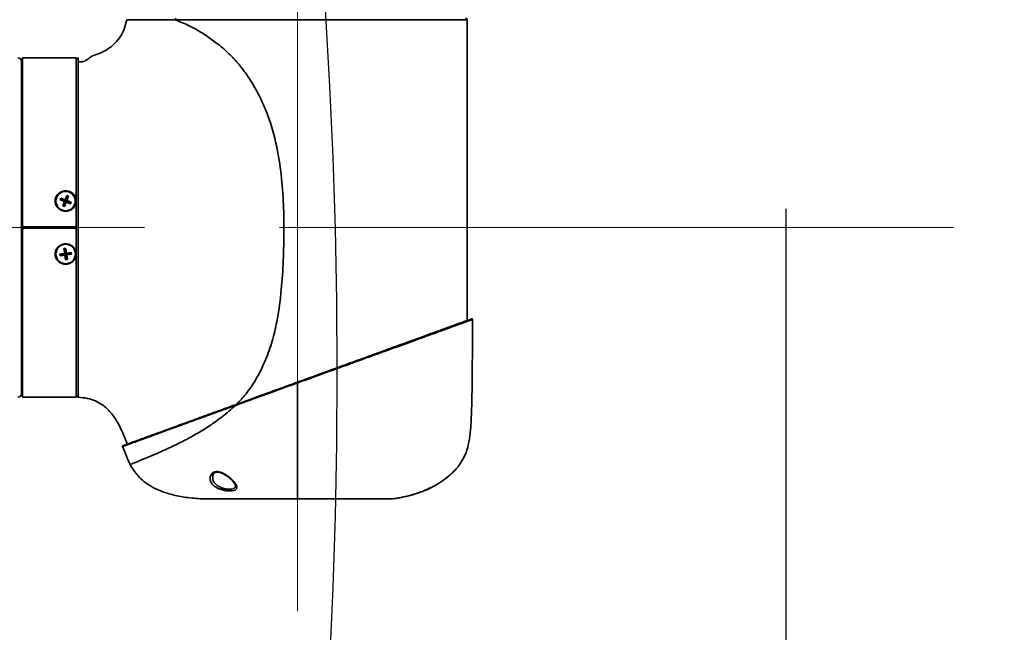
# Model space of a CAD drawing. Header units: millimetres. Extents: x 3 to 297, y 2 to 209.
# Tile 16 of 46: x 178.54 to 185.49, y 54.13 to 58.46. Entities that reach past the tile are written whole.
import ezdxf

# ---------------------------------------------------------------- set-up
doc = ezdxf.new("R2010")
doc.units = ezdxf.units.MM
doc.linetypes.add('CENTERX2', pattern=[20.32, 12.7, -2.54, 2.54, -2.54])
doc.layers.add('尺寸线', color=5, linetype='Continuous')
doc.styles.add('SLDTEXTSTYLE2', font='TXT', dxfattribs={"width": 0.7})
doc.dimstyles.new('SLDDIMSTYLE1', dxfattribs={"dimtxt": 3, "dimasz": 3, "dimexe": 0, "dimexo": 0.0625, "dimgap": 0.75, "dimtad": 2, "dimlfac": 40, "dimrnd": 1e-09, "dimzin": 12, "dimdsep": 46, "dimtxsty": 'SLDTEXTSTYLE2', "dimsah": 1, "dimcen": 0.09, "dimadec": 0, "dimazin": 3, "dimtfac": 1, "dimtmove": 0, "dimatfit": 0, "dimfxl": 0, "dimfrac": 2, "dimtolj": 1, "dimtzin": 12, "dimarcsym": 0})

# ---------------------------------------------------------------- blocks, each defined once
blk = doc.blocks.new('_D_1')
at = {"layer": '尺寸线'}
for p, q in [((183.9496, 57.1271), (183.9496, 51.8722)), ((180.4996, 53.2829), (180.4996, 51.8722)), ((180.4996, 52.8722), (174.4996, 52.8722)), ((180.4996, 52.8722), (183.9496, 52.8722)), ((183.9496, 52.8722), (191.9355, 52.8722))]:
    blk.add_line(p, q, dxfattribs=at)
for points in [[(180.4996, 52.8722), (177.4996, 53.3222), (177.4996, 52.4222)], [(183.9496, 52.8722), (186.9496, 52.4222), (186.9496, 53.3222)]]:
    blk.add_solid(points, dxfattribs=at)
at = {"layer": '尺寸线', "insert": (186.698, 56.7395), "char_height": 3, "attachment_point": 1, "style": 'SLDTEXTSTYLE2'}
blk.add_mtext('138', dxfattribs=at)

msp = doc.modelspace()

# ---------------------------------------------------------------- hatches: boundary and pattern name
at = {"layer": '尺寸线'}
h = msp.add_hatch(dxfattribs=at)
h.set_pattern_fill('DOTS', color=256, scale=2, style=0)
edge = h.paths.add_edge_path(flags=0)
edge.add_arc((141.44955, 55.96983), 39.32875, 0, 360)
edge = h.paths.add_edge_path(flags=0)
edge.add_arc((141.44955, 55.96983), 6.1375, 0, 360)

# ---------------------------------------------------------------- linework, layer by layer
at = {"color": 7, "linetype": 'Continuous', "lineweight": 35}
for p, q in [((181.69958, 58.46233), (179.63426, 58.46233)), ((178.54958, 58.16983), (178.54958, 55.81983)), ((178.93708, 58.19483), (178.55708, 58.19483)), ((178.55708, 58.19483), (178.55708, 57.01233)), ((178.93708, 58.19483), (178.93708, 57.18255)), ((178.82704, 57.20238), (178.82252, 57.19087)), ((178.82252, 57.19087), (178.85399, 57.17882)), ((178.85851, 57.19034), (178.82704, 57.20238)), ((178.82704, 57.20238), (178.86208, 57.17414)), ((178.8707, 57.22142), (178.85851, 57.19034)), ((178.86208, 57.17414), (178.85851, 57.19034)), ((178.8707, 57.22142), (178.86208, 57.17414)), ((178.88236, 57.21696), (178.86208, 57.17414)), ((178.87016, 57.18587), (178.86208, 57.17414)), ((178.87016, 57.18587), (178.88236, 57.21696)), ((178.90163, 57.17383), (178.87016, 57.18587)), ((178.88236, 57.21696), (178.8707, 57.22142)), ((178.79333, 57.18235), (178.79333, 57.18157)), ((178.85399, 57.17882), (178.8418, 57.14774)), ((178.8418, 57.14774), (178.86208, 57.17414)), ((178.8418, 57.14774), (178.85345, 57.14328)), ((178.85345, 57.14328), (178.86565, 57.17436)), ((178.85345, 57.14328), (178.86208, 57.17414)), ((178.85399, 57.17882), (178.86208, 57.17414)), ((178.86208, 57.17414), (178.86565, 57.17436)), ((178.86565, 57.17436), (178.89712, 57.16232)), ((178.90163, 57.17383), (178.86632, 57.1741)), ((178.89712, 57.16232), (178.90163, 57.17383)), ((178.93083, 57.18157), (178.93083, 57.18235)), ((178.93708, 57.18255), (178.93708, 57.01233)), ((178.55708, 56.97733), (178.55708, 55.79483)), ((178.92458, 56.99983), (178.56958, 56.99983)), ((178.56958, 56.98983), (178.92458, 56.98983)), ((178.57458, 56.99983), (178.57458, 56.98546)), ((178.77458, 56.98983), (178.77458, 56.99983)), ((178.79958, 56.98983), (178.79958, 56.99983)), ((178.81208, 56.99983), (178.81208, 56.98983)), ((178.93708, 56.97733), (178.93708, 57.01233)), ((178.93708, 56.97733), (178.93708, 56.80711)), ((178.86238, 56.84729), (178.85002, 56.84548)), ((178.85002, 56.84548), (178.85498, 56.8125)), ((178.85002, 56.84548), (178.86208, 56.81552)), ((178.86238, 56.84729), (178.86208, 56.81552)), ((178.86734, 56.81432), (178.86238, 56.84729)), ((178.79333, 56.80808), (178.79333, 56.8073)), ((178.85498, 56.8125), (178.82159, 56.80761)), ((178.82159, 56.80761), (178.82343, 56.79539)), ((178.82343, 56.79539), (178.86208, 56.81552)), ((178.82343, 56.79539), (178.85681, 56.80029)), ((178.85498, 56.8125), (178.86208, 56.81552)), ((178.86208, 56.81552), (178.85681, 56.80029)), ((178.85681, 56.80029), (178.86177, 56.76732)), ((178.86177, 56.76732), (178.86208, 56.81552)), ((178.86177, 56.76732), (178.87414, 56.76913)), ((178.86208, 56.81552), (178.86734, 56.81432)), ((178.86918, 56.80211), (178.86208, 56.81552)), ((178.87414, 56.76913), (178.86208, 56.81552)), ((178.90072, 56.81922), (178.86734, 56.81432)), ((178.90256, 56.807), (178.8676, 56.81436)), ((178.86918, 56.80211), (178.90256, 56.807)), ((178.87414, 56.76913), (178.86918, 56.80211)), ((178.90256, 56.807), (178.90072, 56.81922)), ((178.93083, 56.8073), (178.93083, 56.80808)), ((178.93708, 56.80711), (178.93708, 55.79483)), ((178.55708, 55.79483), (178.93708, 55.79483))]:
    msp.add_line(p, q, dxfattribs=at)
at = {"color": 7, "linetype": 'Continuous', "lineweight": 35, "flags": 128}
for points in [[(178.54958, 58.08237), (178.55006, 58.08088), (178.55148, 58.07945), (178.55379, 58.07813), (178.5569, 58.07697), (178.55708, 58.07692)], [(178.55708, 57.22961), (178.5569, 57.22966), (178.55379, 57.23064), (178.55148, 57.23176), (178.55006, 57.23297), (178.54958, 57.23423)], [(178.55708, 56.76004), (178.5569, 56.75999), (178.55379, 56.75901), (178.55148, 56.7579), (178.55006, 56.75668), (178.54958, 56.75542)], [(178.55708, 55.91273), (178.5569, 55.91268), (178.55379, 55.91152), (178.55148, 55.91021), (178.55006, 55.90877), (178.54958, 55.90728)]]:
    msp.add_lwpolyline(points, dxfattribs=at)
at = {"color": 7, "linetype": 'Continuous', "lineweight": 35}
for centre, radius in [((178.86152, 57.18181), 0.06832), ((178.86204, 56.80792), 0.06854)]:
    msp.add_circle(centre, radius, dxfattribs=at)
for centre, radius, start, end in [((181.68708, 58.46233), 0.0125, 359.999986, 90), ((178.52458, 58.16983), 0.025, 0, 90), ((178.94958, 58.18248), 0.0125, 91.418037, 180), ((178.57458, 58.10842), 0.025, 180, 225.572996), ((178.57341, 57.88842), 0.02384, 180.271088, 226.737644), ((178.56589, 57.65005), 0.01635, 184.032682, 237.39544), ((178.57458, 57.57037), 0.025, 180, 225.572996), ((178.56505, 57.50635), 0.01553, 120.884166, 175.097387), ((178.56473, 56.48311), 0.01519, 184.253003, 239.765444), ((178.57458, 56.41928), 0.025, 134.427004, 180), ((178.56559, 56.33978), 0.01605, 122.059581, 176.512297), ((178.57337, 56.10125), 0.0238, 133.221804, 179.769464), ((178.57458, 55.88123), 0.025, 134.427004, 180), ((180.93895, 56.0574), 0.46804, 199.537731, 200.155285), ((178.52458, 55.81983), 0.025, 270, 0), ((178.94958, 55.80715), 0.0125, 180, 268.351621)]:
    msp.add_arc(centre, radius, start, end, dxfattribs=at)
for points, knots in [([(179.05301, 58.21056), (179.07865, 58.21864), (179.1316, 58.23533), (179.19589, 58.28091), (179.24446, 58.336), (179.27802, 58.39638), (179.28865, 58.44142), (179.29409, 58.46448)], [0, 0, 0, 0, 0.21675168, 0.44765606, 0.62671823, 0.80889577, 1, 1, 1, 1]), ([(179.63427, 58.46233), (179.63427, 58.46233), (179.61848, 58.46236), (179.58778, 58.46242), (179.53866, 58.46256), (179.48809, 58.46274), (179.43807, 58.463), (179.39446, 58.46331), (179.36052, 58.46362), (179.33526, 58.4639), (179.31708, 58.46413), (179.304, 58.46432), (179.29565, 58.46445), (179.29461, 58.46447), (179.29409, 58.46448)], [0, 0, 0, 0, 0.0000016, 0.0742498, 0.148727, 0.2538279, 0.3595831, 0.4674041, 0.5759443, 0.6612383, 0.744987, 0.8290969, 0.9143488, 1, 1, 1, 1]), ([(179.63426, 58.46233), (179.66885, 58.44972), (179.72783, 58.42821), (179.81565, 58.37795), (179.89255, 58.32561), (179.96969, 58.26694), (180.04298, 58.19866), (180.10977, 58.12105), (180.17545, 58.02642), (180.23811, 57.915), (180.29308, 57.78618), (180.34134, 57.62985), (180.37728, 57.44606), (180.39856, 57.23666), (180.40527, 57.02634), (180.40254, 56.81599), (180.39222, 56.60587), (180.37171, 56.41986), (180.34088, 56.25913), (180.30215, 56.12424), (180.25255, 56.00578), (180.19733, 55.90333), (180.13901, 55.82122), (180.09443, 55.76858), (180.06972, 55.74617), (180.06766, 55.74429)], [0, 0, 0, 0, 0.0465886, 0.079456, 0.1123337, 0.1452093, 0.1780816, 0.210952, 0.2438286, 0.2876631, 0.3314943, 0.375334, 0.4410862, 0.5068577, 0.5726314, 0.6384126, 0.7041937, 0.7699633, 0.8138099, 0.8576457, 0.9014774, 0.9343546, 0.9672224, 0.9972596, 1, 1, 1, 1]), ([(181.69949, 56.33472), (181.69949, 56.34393), (181.69951, 56.40524), (181.69952, 56.5271), (181.69954, 56.70955), (181.69955, 56.90179), (181.69956, 57.102), (181.69957, 57.30798), (181.69957, 57.53508), (181.69957, 57.78451), (181.69958, 58.05748), (181.69958, 58.28603), (181.69958, 58.42373), (181.69958, 58.46233)], [0, 0, 0, 0, 0.0129818, 0.0864565, 0.1718209, 0.2702481, 0.3575121, 0.4541339, 0.5606825, 0.6777271, 0.8058367, 0.9455805, 1, 1, 1, 1]), ([(178.94932, 58.16759), (178.94932, 58.16434), (178.94934, 58.15437), (178.94937, 58.12884), (178.9494, 58.09189), (178.94944, 58.04738), (178.94947, 57.99561), (178.9495, 57.93648), (178.94952, 57.86992), (178.94953, 57.79716), (178.94954, 57.71923), (178.94955, 57.63642), (178.94956, 57.54802), (178.94957, 57.45582), (178.94957, 57.36103), (178.94958, 57.26393), (178.94958, 57.16374), (178.94959, 57.06255), (178.94959, 56.96162), (178.94958, 56.86116), (178.94958, 56.76045), (178.94957, 56.66165), (178.94956, 56.56594), (178.94955, 56.47344), (178.94954, 56.38356), (178.94952, 56.2983), (178.94951, 56.2186), (178.94949, 56.14451), (178.94947, 56.07559), (178.94944, 56.01348), (178.9494, 55.95877), (178.94937, 55.9114), (178.94932, 55.87121), (178.94929, 55.84443), (178.94926, 55.82304), (178.94924, 55.80704), (178.94922, 55.79638), (178.94922, 55.79518), (178.94922, 55.79465)], [0, 0, 0, 0, 0.0141875, 0.043454, 0.0716982, 0.1001383, 0.1283825, 0.1568225, 0.1858799, 0.2151507, 0.2434172, 0.27188, 0.3009622, 0.3302584, 0.3585164, 0.3869705, 0.4160434, 0.4453301, 0.4735887, 0.5020434, 0.531117, 0.5604043, 0.5886643, 0.6171206, 0.6461959, 0.675485, 0.703743, 0.7321971, 0.7612696, 0.7905559, 0.8188213, 0.8472829, 0.8763638, 0.9056586, 0.919895, 0.9483865, 0.9770793, 1, 1, 1, 1]), ([(178.94927, 58.19498), (178.94927, 58.19498), (178.94927, 58.19498), (178.94927, 58.19194), (178.94929, 58.18258), (178.94931, 58.17142), (178.94932, 58.16759)], [0, 0, 0, 0, 0.000006, 0.3947351, 0.7922058, 1, 1, 1, 1]), ([(179.05415, 58.20986), (179.04659, 58.20602), (179.03452, 58.1999), (179.0154, 58.18054), (178.99258, 58.17017), (178.98117, 58.16756), (178.97528, 58.16678), (178.96946, 58.16633), (178.96184, 58.16643), (178.95407, 58.16724), (178.95073, 58.16823), (178.9493, 58.16866)], [0, 0, 0, 0, 0.4846705, 0.7743827, 0.8577452, 0.8884064, 0.9021819, 0.9155623, 0.9432487, 0.9756142, 1, 1, 1, 1]), ([(178.93708, 57.18255), (178.93704, 57.18103), (178.93685, 57.17171), (178.93263, 57.15462), (178.91956, 57.13424), (178.90017, 57.11881), (178.87623, 57.11018), (178.85025, 57.10974), (178.82721, 57.11733), (178.80868, 57.13053), (178.79479, 57.14804), (178.78672, 57.17039), (178.78676, 57.19464), (178.79487, 57.21718), (178.81011, 57.23599), (178.83115, 57.24923), (178.85605, 57.25527), (178.88204, 57.25301), (178.90594, 57.24242), (178.92445, 57.22475), (178.93532, 57.20369), (178.93654, 57.18901), (178.93708, 57.18255)], [0, 0, 0, 0, 0.0099541, 0.06124, 0.1127092, 0.1653411, 0.2195171, 0.2749449, 0.3308878, 0.3738963, 0.4212175, 0.4743925, 0.5262192, 0.5774357, 0.6291889, 0.6823013, 0.7369315, 0.7926142, 0.8485341, 0.90378, 0.9576036, 1, 1, 1, 1]), ([(178.55708, 57.01233), (178.55721, 57.01092), (178.55749, 57.00811), (178.55965, 57.00437), (178.56282, 57.00154), (178.56633, 57.00004), (178.56865, 56.99989), (178.56958, 56.99983)], [0, 0, 0, 0, 0.2147006, 0.42940188, 0.64408877, 0.85877137, 1, 1, 1, 1]), ([(178.56958, 56.98983), (178.56817, 56.98969), (178.56536, 56.98941), (178.56161, 56.98726), (178.55879, 56.98409), (178.55729, 56.98057), (178.55714, 56.97825), (178.55708, 56.97733)], [0, 0, 0, 0, 0.2146853, 0.4293707, 0.6440547, 0.8587372, 1, 1, 1, 1]), ([(178.92458, 56.99983), (178.92598, 56.99997), (178.92879, 57.00024), (178.93254, 57.0024), (178.93536, 57.00557), (178.93686, 57.00908), (178.93702, 57.01141), (178.93708, 57.01233)], [0, 0, 0, 0, 0.2146853, 0.4293707, 0.6440547, 0.8587372, 1, 1, 1, 1]), ([(178.93708, 56.97733), (178.93694, 56.97873), (178.93666, 56.98154), (178.93451, 56.98529), (178.93133, 56.98812), (178.92782, 56.98961), (178.9255, 56.98977), (178.92458, 56.98983)], [0, 0, 0, 0, 0.2147006, 0.4294019, 0.6440888, 0.8587714, 1, 1, 1, 1]), ([(178.93708, 56.80711), (178.93686, 56.80302), (178.93622, 56.79114), (178.92908, 56.77223), (178.91385, 56.75348), (178.89273, 56.74031), (178.86782, 56.73437), (178.84182, 56.73671), (178.81799, 56.74739), (178.79943, 56.76514), (178.7884, 56.78759), (178.78585, 56.81185), (178.79107, 56.8331), (178.80165, 56.85123), (178.81705, 56.86633), (178.83898, 56.87727), (178.86458, 56.88075), (178.89024, 56.87561), (178.91274, 56.86227), (178.92902, 56.84251), (178.93628, 56.8229), (178.93688, 56.81094), (178.93708, 56.80711)], [0, 0, 0, 0, 0.0268285, 0.0780428, 0.1298058, 0.1829337, 0.2375772, 0.2932653, 0.3491805, 0.4044119, 0.4582149, 0.5104287, 0.5617081, 0.5987462, 0.6463091, 0.700005, 0.7550509, 0.8109076, 0.866704, 0.9215462, 0.9748258, 1, 1, 1, 1]), ([(180.49786, 55.90087), (180.54609, 55.91843), (180.64269, 55.95359), (180.78576, 56.00566), (180.92542, 56.05649), (181.05967, 56.10536), (181.18681, 56.15163), (181.30384, 56.19422), (181.40885, 56.23244), (181.50096, 56.26597), (181.57813, 56.29406), (181.63942, 56.31637), (181.68494, 56.33294), (181.72124, 56.34615), (181.72642, 56.34803), (181.72946, 56.34914)], [0, 0, 0, 0, 0.07712648, 0.15449282, 0.23161275, 0.308839, 0.38631758, 0.46352185, 0.53841709, 0.61357096, 0.6884396, 0.75884551, 0.82949532, 0.89988572, 1, 1, 1, 1]), ([(181.73617, 56.34443), (181.73617, 56.34443), (181.73617, 56.34443), (181.72861, 56.34169), (181.69292, 56.32875), (181.62882, 56.30552), (181.53391, 56.27111), (181.41216, 56.22697), (181.26612, 56.17403), (181.12621, 56.12331), (181.00502, 56.07938), (180.93758, 56.05493), (180.88544, 56.03602), (180.80088, 56.00537), (180.6681, 55.95723), (180.55017, 55.91447), (180.49958, 55.89613), (180.49958, 55.89613)], [0, 0, 0, 0, 0.0000007, 0.0830324, 0.1678171, 0.2645545, 0.3639459, 0.4635874, 0.5658368, 0.6709105, 0.7248578, 0.7788063, 0.785484, 0.8121992, 0.9193643, 0.9999993, 1, 1, 1, 1]), ([(181.64085, 55.31166), (181.65952, 55.34176), (181.69161, 55.39348), (181.71265, 55.48188), (181.72235, 55.55924), (181.72744, 55.6384), (181.73043, 55.7187), (181.73224, 55.79415), (181.73341, 55.86469), (181.73419, 55.93041), (181.73485, 56.0091), (181.7354, 56.10372), (181.73586, 56.21727), (181.73606, 56.29961), (181.73617, 56.34443)], [0, 0, 0, 0, 0.1005216, 0.1727248, 0.2574231, 0.3236554, 0.3994348, 0.4872666, 0.5394776, 0.6011914, 0.6752544, 0.7645128, 0.8718127, 1, 1, 1, 1]), ([(180.49958, 55.89613), (180.49958, 55.89613), (180.49644, 55.89499), (180.48077, 55.88931), (180.44003, 55.87454), (180.37735, 55.85181), (180.30691, 55.82627), (180.24128, 55.80247), (180.18045, 55.78042), (180.12007, 55.75852), (180.0805, 55.74417), (180.0607, 55.73699)], [0, 0, 0, 0, 0.0000031, 0.0209929, 0.1049602, 0.2729471, 0.4414982, 0.5803012, 0.7194267, 0.8595441, 1, 1, 1, 1]), ([(180.06076, 55.74178), (180.09535, 55.75437), (180.16478, 55.77964), (180.27322, 55.81911), (180.3845, 55.85961), (180.45998, 55.88709), (180.49786, 55.90087)], [0, 0, 0, 0, 0.2453, 0.4924246, 0.7452425, 1, 1, 1, 1]), ([(180.49958, 55.07575), (180.49958, 55.08121), (180.49958, 55.0913), (180.49958, 55.12279), (180.49958, 55.16289), (180.49958, 55.21018), (180.49958, 55.26219), (180.49958, 55.31882), (180.49958, 55.3842), (180.49958, 55.4632), (180.49958, 55.53768), (180.49958, 55.60594), (180.49958, 55.66464), (180.49958, 55.73087), (180.49958, 55.80879), (180.49958, 55.86494), (180.49958, 55.89613)], [0, 0, 0, 0, 0.1160314, 0.2143549, 0.2982749, 0.370908, 0.4349514, 0.4926321, 0.5533916, 0.6205812, 0.7020367, 0.7473234, 0.7978976, 0.8543708, 0.919121, 1, 1, 1, 1]), ([(179.2965, 55.46361), (179.28887, 55.48367), (179.26921, 55.53538), (179.23433, 55.61137), (179.18436, 55.6868), (179.12937, 55.7387), (179.07108, 55.77108), (179.01318, 55.78985), (178.9713, 55.793), (178.94922, 55.79465)], [0, 0, 0, 0, 0.1249513, 0.3220162, 0.485447, 0.64898, 0.7562589, 0.8714593, 1, 1, 1, 1]), ([(180.0607, 55.73699), (180.0607, 55.73699), (180.01407, 55.72004), (179.92249, 55.68674), (179.79264, 55.63948), (179.67229, 55.59561), (179.56397, 55.55606), (179.4694, 55.52147), (179.39373, 55.49376), (179.33726, 55.47307), (179.29744, 55.45847), (179.27993, 55.45205), (179.27236, 55.44927), (179.26603, 55.44695), (179.26459, 55.44643), (179.26345, 55.44601)], [0, 0, 0, 0, 0.000001, 0.1037963, 0.2079056, 0.3116476, 0.4145995, 0.5179428, 0.6208067, 0.7106464, 0.8008097, 0.8906712, 0.8961025, 0.9178294, 1, 1, 1, 1]), ([(179.26635, 55.45264), (179.26846, 55.45341), (179.2723, 55.4548), (179.3004, 55.46503), (179.33987, 55.4794), (179.3962, 55.4999), (179.47159, 55.52734), (179.56583, 55.56164), (179.67375, 55.60092), (179.79374, 55.64459), (179.92283, 55.69158), (180.01483, 55.72506), (180.06076, 55.74178)], [0, 0, 0, 0, 0.1092645, 0.199105, 0.2892471, 0.3790659, 0.4819238, 0.585261, 0.688207, 0.7919975, 0.8961558, 1, 1, 1, 1]), ([(180.0607, 55.73699), (180.03082, 55.71028), (179.97105, 55.65688), (179.87676, 55.59104), (179.78313, 55.53319), (179.69231, 55.48437), (179.60755, 55.44293), (179.51918, 55.40272), (179.43545, 55.36706), (179.36812, 55.33965), (179.32576, 55.32286), (179.32022, 55.32069), (179.31746, 55.31961)], [0, 0, 0, 0, 0.08151165, 0.16303458, 0.24456639, 0.32852905, 0.41249111, 0.49645865, 0.62232151, 0.74819355, 0.87410644, 1, 1, 1, 1]), ([(179.26345, 55.44601), (179.27242, 55.42376), (179.28956, 55.38126), (179.30845, 55.33951), (179.31746, 55.31961)], [0, 0, 0, 0, 0.5233919, 1, 1, 1, 1]), ([(179.31746, 55.31961), (179.3253, 55.30559), (179.34151, 55.27662), (179.37447, 55.23617), (179.41609, 55.19701), (179.46939, 55.16092), (179.53595, 55.12918), (179.61771, 55.10331), (179.71651, 55.08397), (179.7886, 55.07863), (179.82759, 55.07575)], [0, 0, 0, 0, 0.0811848, 0.1676634, 0.2627429, 0.3694856, 0.4918915, 0.6345477, 0.8022935, 1, 1, 1, 1]), ([(181.44889, 55.15822), (181.44889, 55.15822), (181.4489, 55.15817), (181.45192, 55.15971), (181.46474, 55.16671), (181.48461, 55.17829), (181.51086, 55.19489), (181.54274, 55.21731), (181.57809, 55.24573), (181.60844, 55.27449), (181.62854, 55.29658), (181.63866, 55.30878), (181.64085, 55.31161), (181.64085, 55.31166), (181.64085, 55.31166)], [0, 0, 0, 0, 0.00000439, 0.08363844, 0.16740922, 0.25476413, 0.35221281, 0.46472463, 0.5966681, 0.74774873, 0.85569355, 0.93165484, 0.99999561, 1, 1, 1, 1]), ([(181.6387, 55.30892), (181.63849, 55.30866), (181.63739, 55.30723), (181.6279, 55.296), (181.6166, 55.28283), (181.60593, 55.27291), (181.60367, 55.27081)], [0, 0, 0, 0, 0.0741665, 0.404695, 0.874223, 1, 1, 1, 1]), ([(181.63868, 55.3089), (181.63906, 55.30937), (181.64009, 55.31063), (181.64046, 55.31112), (181.64089, 55.31171), (181.64124, 55.3122), (181.64145, 55.31254), (181.64151, 55.31265)], [0, 0, 0, 0, 0.2586572, 0.692404, 0.9019417, 0.968371, 1, 1, 1, 1]), ([(179.98779, 55.25032), (179.98968, 55.24914), (180.00439, 55.23993), (180.02946, 55.21994), (180.05721, 55.19146), (180.07236, 55.16723), (180.07304, 55.14936), (180.06181, 55.13838), (180.04058, 55.13294), (180.01389, 55.13236), (179.98473, 55.13593), (179.96343, 55.14143), (179.94155, 55.14918), (179.91982, 55.15983), (179.89734, 55.17898), (179.88331, 55.20291), (179.88091, 55.22934), (179.89006, 55.25185), (179.90589, 55.26548), (179.92421, 55.27099), (179.94435, 55.26962), (179.96634, 55.26249), (179.98014, 55.25466), (179.98779, 55.25032)], [0, 0, 0, 0, 0.0100999, 0.0784138, 0.1481878, 0.2221367, 0.2764847, 0.3306632, 0.3789561, 0.4235668, 0.4670422, 0.5112647, 0.5206908, 0.5746667, 0.6287453, 0.689489, 0.7592641, 0.8208867, 0.8623624, 0.8957564, 0.9292298, 0.9608009, 1, 1, 1, 1]), ([(179.90037, 55.2301), (179.90039, 55.23382), (179.90045, 55.24251), (179.907, 55.25378), (179.91716, 55.26214), (179.9302, 55.26595), (179.94612, 55.26504), (179.96378, 55.25969), (179.97528, 55.25355), (179.9813, 55.25034)], [0, 0, 0, 0, 0.1482647, 0.3461369, 0.4999892, 0.626388, 0.7406338, 0.864357, 1, 1, 1, 1]), ([(179.9813, 55.25034), (179.98162, 55.25019), (179.98491, 55.24858), (179.98794, 55.24656), (179.99068, 55.24474)], [0, 0, 0, 0, 0.09612065, 1, 1, 1, 1]), ([(179.99068, 55.24474), (179.99483, 55.24194), (180.0072, 55.23359), (180.01941, 55.22404), (180.0256, 55.21781), (180.02588, 55.21754)], [0, 0, 0, 0, 0.3250673, 0.9699951, 1, 1, 1, 1]), ([(181.57225, 55.24171), (181.5619, 55.23314), (181.54177, 55.21645), (181.51077, 55.19487), (181.48492, 55.17847), (181.46715, 55.1681), (181.46129, 55.1649), (181.45939, 55.16386)], [0, 0, 0, 0, 0.2594206, 0.5049734, 0.7176441, 0.9082757, 1, 1, 1, 1]), ([(179.90092, 55.23029), (179.90084, 55.2241), (179.90066, 55.20998), (179.91189, 55.18958), (179.93064, 55.17092), (179.94929, 55.16046), (179.96803, 55.15288), (179.98629, 55.14749), (180.01138, 55.14399), (180.03451, 55.14453), (180.05259, 55.15), (180.06191, 55.15854), (180.06114, 55.16659), (180.06088, 55.16936)], [0, 0, 0, 0, 0.09870224, 0.22507638, 0.33656738, 0.44686843, 0.4660473, 0.55578288, 0.64377304, 0.73400843, 0.83182925, 0.94205813, 1, 1, 1, 1]), ([(180.02588, 55.21754), (180.03227, 55.21143), (180.04441, 55.19983), (180.05587, 55.18484), (180.06165, 55.17348), (180.06167, 55.1705), (180.06167, 55.16927)], [0, 0, 0, 0, 0.3054596, 0.5805061, 0.8253964, 1, 1, 1, 1]), ([(181.17156, 55.07575), (181.20567, 55.08153), (181.27068, 55.09256), (181.36077, 55.12033), (181.42007, 55.14239), (181.44756, 55.15789), (181.45032, 55.15945)], [0, 0, 0, 0, 0.3548547, 0.6762544, 0.9675519, 1, 1, 1, 1]), ([(181.17156, 55.07575), (181.20567, 55.08153), (181.27068, 55.09256), (181.36077, 55.12033), (181.42007, 55.14239), (181.44756, 55.15789), (181.45032, 55.15944)], [0, 0, 0, 0, 0.3548635, 0.6762712, 0.967576, 1, 1, 1, 1]), ([(181.17156, 55.07575), (181.22303, 55.0848), (181.31872, 55.10163), (181.40775, 55.14034), (181.44889, 55.15822)], [0, 0, 0, 0, 0.5379237, 1, 1, 1, 1]), ([(179.82759, 55.07575), (179.82804, 55.07575), (179.82893, 55.07575), (179.8362, 55.07575), (179.84796, 55.07575), (179.8645, 55.07575), (179.8854, 55.07575), (179.91053, 55.07575), (179.94017, 55.07575), (179.9738, 55.07575), (180.02342, 55.07575), (180.08006, 55.07575), (180.14238, 55.07575), (180.19151, 55.07575), (180.24266, 55.07575), (180.29627, 55.07575), (180.35709, 55.07575), (180.42506, 55.07575), (180.47464, 55.07575), (180.49958, 55.07575)], [0, 0, 0, 0, 0.05274867, 0.10586358, 0.1601336, 0.21480277, 0.26755143, 0.32066635, 0.37493637, 0.42960553, 0.4823542, 0.5896437, 0.64431287, 0.69706153, 0.75017645, 0.80444647, 0.85911563, 0.92912564, 1, 1, 1, 1]), ([(180.49958, 55.07575), (180.53735, 55.07575), (180.61291, 55.07575), (180.72309, 55.07575), (180.82679, 55.07575), (180.9214, 55.07575), (181.00376, 55.07575), (181.07221, 55.07575), (181.12368, 55.07575), (181.16296, 55.07575), (181.16845, 55.07575), (181.17156, 55.07575)], [0, 0, 0, 0, 0.1074001, 0.2148002, 0.3222003, 0.4296004, 0.5370004, 0.6444005, 0.7518006, 0.8592007, 1, 1, 1, 1])]:
    msp.add_open_spline(points, degree=3, knots=knots, dxfattribs=at)
for points in [[(179.64327, 58.47483), (179.64209, 58.47464), (179.63973, 58.47426), (179.63675, 58.47137), (179.63467, 58.46724), (179.63439, 58.46396), (179.63426, 58.46233)], [(181.73617, 56.34443), (181.73614, 56.34483), (181.73609, 56.34563), (181.73565, 56.34676), (181.73497, 56.34776), (181.73407, 56.34857), (181.73301, 56.34915), (181.73183, 56.34944), (181.73062, 56.34947), (181.72985, 56.34925), (181.72946, 56.34914)], [(180.06076, 55.74178), (180.06059, 55.74165), (180.06024, 55.74138), (180.06008, 55.74024), (180.0602, 55.73873), (180.06053, 55.73757), (180.0607, 55.73699)], [(179.26635, 55.45264), (179.26604, 55.45251), (179.26542, 55.45224), (179.26462, 55.45161), (179.26395, 55.45085), (179.26345, 55.44996), (179.26314, 55.44899), (179.26303, 55.44798), (179.26311, 55.44697), (179.26334, 55.44633), (179.26345, 55.44601)]]:
    msp.add_open_spline(points, degree=3, dxfattribs=at)
at = {"layer": '尺寸线', "linetype": 'CENTERX2', "lineweight": 18, "ltscale": 0.375}
for p, q in [((183.94958, 63.45733), (183.94958, 58.12713)), ((180.49958, 54.28294), (180.49958, 62.75851)), ((185.13414, 56.99483), (159.52022, 56.99483))]:
    msp.add_line(p, q, dxfattribs=at)
at = {"layer": '尺寸线'}
msp.add_circle((141.44955, 55.96983), 39.32875, dxfattribs=at)

# ---------------------------------------------------------------- dimensions: what is measured, and where the dimension line sits
dim = msp.add_linear_dim(base=(183.94958, 52.87225), p1=(180.49958, 54.28294), p2=(183.94958, 58.12713), dimstyle='SLDDIMSTYLE1', dxfattribs=at)
dim.commit()
dim.dimension.update_dxf_attribs({"geometry": '_D_1', "text_midpoint": (189.31673, 52.87225), "dimtype": 160})

doc.saveas('drawing.dxf')
